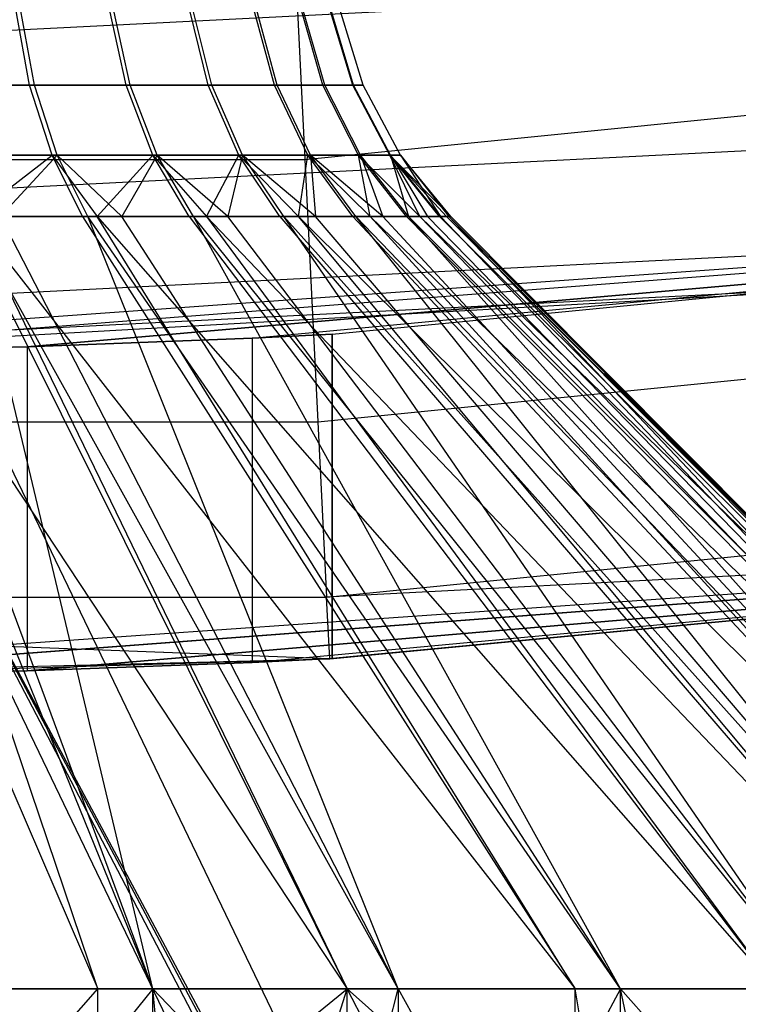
# Model space of a CAD drawing. Extents: x -22.9 to 23, y 4.7 to 50.6.
# Tile 23 of 95: x 0.146 to 0.323, y 23.595 to 23.838. Entities that reach past the tile are written whole.
import ezdxf

# ---------------------------------------------------------------- set-up
doc = ezdxf.new("R2010")
doc.units = 0
doc.header["$LTSCALE"] = 2.54
doc.layers.get('0').update_dxf_attribs({"linetype": 'CONTINUOUS'})

# ---------------------------------------------------------------- blocks, each defined once
blk = doc.blocks.new('HOTEL-MOOD-11783-11791_STL')
at = {"color": 0}
for p, q in [((0.21261, 23.88017, 158.72413), (0.21642, 23.80373, 158.73937)), ((0.21261, 23.88017, 158.72413), (0.21642, 23.80373, 158.73937)), ((0.02319, 23.82952, 158.81327), (0.41228, 23.84926, 158.81327)), ((0.02319, 23.82952, 158.81327), (0.41228, 23.84926, 158.81327)), ((0.21642, 23.80373, 158.73937), (0.60096, 23.84221, 158.73937)), ((0.21642, 23.80373, 158.73937), (0.60096, 23.84221, 158.73937)), ((0.14846, 23.82205, 160.80337), (0.14503, 23.84081, 160.80791)), ((0.14846, 23.82205, 160.80337), (0.14503, 23.84081, 160.80791)), ((0.14964, 23.82205, 161.13359), (0.14618, 23.84081, 161.12908)), ((0.14964, 23.82205, 161.13359), (0.14618, 23.84081, 161.12908)), ((0.17227, 23.82205, 160.82443), (0.16818, 23.84081, 160.82839)), ((0.17227, 23.82205, 160.82443), (0.16818, 23.84081, 160.82839)), ((0.17329, 23.82205, 161.11237), (0.16918, 23.84081, 161.10842)), ((0.17329, 23.82205, 161.11237), (0.16918, 23.84081, 161.10842)), ((0.19258, 23.82205, 160.84888), (0.18794, 23.84081, 160.85217)), ((0.19258, 23.82205, 160.84888), (0.18794, 23.84081, 160.85217)), ((0.19343, 23.82205, 161.08777), (0.18876, 23.84081, 161.08451)), ((0.19343, 23.82205, 161.08777), (0.18876, 23.84081, 161.08451)), ((0.20892, 23.82205, 160.87615), (0.20383, 23.84081, 160.87869)), ((0.20892, 23.82205, 160.87615), (0.20383, 23.84081, 160.87869)), ((0.20958, 23.82205, 161.06039), (0.20447, 23.84081, 161.05789)), ((0.20958, 23.82205, 161.06039), (0.20447, 23.84081, 161.05789)), ((0.22091, 23.82205, 160.90558), (0.21549, 23.84081, 160.90732)), ((0.22091, 23.82205, 160.90558), (0.21549, 23.84081, 160.90732)), ((0.22135, 23.82205, 161.03086), (0.21592, 23.84081, 161.02916)), ((0.22135, 23.82205, 161.03086), (0.21592, 23.84081, 161.02916)), ((0.22826, 23.82205, 160.93651), (0.22264, 23.84081, 160.93739)), ((0.22826, 23.82205, 160.93651), (0.22264, 23.84081, 160.93739)), ((0.22848, 23.82205, 160.99989), (0.22286, 23.84081, 160.99904)), ((0.22848, 23.82205, 160.99989), (0.22286, 23.84081, 160.99904)), ((0.2308, 23.82205, 160.96819), (0.22511, 23.84081, 160.96821)), ((0.2308, 23.82205, 160.96819), (0.22511, 23.84081, 160.96821)), ((0.12172, 23.82205, 160.78618), (0.14846, 23.82205, 160.80337)), ((0.12172, 23.82205, 160.78618), (0.14846, 23.82205, 160.80337)), ((0.14964, 23.82205, 161.13359), (0.12302, 23.82205, 161.15096)), ((0.14964, 23.82205, 161.13359), (0.12302, 23.82205, 161.15096)), ((0.15404, 23.80476, 160.796), (0.14846, 23.82205, 160.80337)), ((0.14846, 23.82205, 160.80337), (0.17227, 23.82205, 160.82443)), ((0.14846, 23.82205, 160.80337), (0.17227, 23.82205, 160.82443)), ((0.15404, 23.80476, 160.796), (0.14846, 23.82205, 160.80337)), ((0.15527, 23.80476, 161.14092), (0.14964, 23.82205, 161.13359)), ((0.17329, 23.82205, 161.11237), (0.14964, 23.82205, 161.13359)), ((0.15527, 23.80476, 161.14092), (0.14964, 23.82205, 161.13359)), ((0.17329, 23.82205, 161.11237), (0.14964, 23.82205, 161.13359)), ((0.1789, 23.80476, 160.81801), (0.17227, 23.82205, 160.82443)), ((0.17227, 23.82205, 160.82443), (0.19258, 23.82205, 160.84888)), ((0.17227, 23.82205, 160.82443), (0.19258, 23.82205, 160.84888)), ((0.1789, 23.80476, 160.81801), (0.17227, 23.82205, 160.82443)), ((0.17998, 23.80476, 161.11875), (0.17329, 23.82205, 161.11237)), ((0.19343, 23.82205, 161.08777), (0.17329, 23.82205, 161.11237)), ((0.17998, 23.80476, 161.11875), (0.17329, 23.82205, 161.11237)), ((0.19343, 23.82205, 161.08777), (0.17329, 23.82205, 161.11237)), ((0.20012, 23.80476, 160.84354), (0.19258, 23.82205, 160.84888)), ((0.19258, 23.82205, 160.84888), (0.20892, 23.82205, 160.87615)), ((0.19258, 23.82205, 160.84888), (0.20892, 23.82205, 160.87615)), ((0.20012, 23.80476, 160.84354), (0.19258, 23.82205, 160.84888)), ((0.20101, 23.80476, 161.09305), (0.19343, 23.82205, 161.08777)), ((0.20958, 23.82205, 161.06039), (0.19343, 23.82205, 161.08777)), ((0.20101, 23.80476, 161.09305), (0.19343, 23.82205, 161.08777)), ((0.20958, 23.82205, 161.06039), (0.19343, 23.82205, 161.08777)), ((0.21719, 23.80476, 160.87201), (0.20892, 23.82205, 160.87615)), ((0.20892, 23.82205, 160.87615), (0.22091, 23.82205, 160.90558)), ((0.20892, 23.82205, 160.87615), (0.22091, 23.82205, 160.90558)), ((0.21719, 23.80476, 160.87201), (0.20892, 23.82205, 160.87615)), ((0.21787, 23.80476, 161.06445), (0.20958, 23.82205, 161.06039)), ((0.22135, 23.82205, 161.03086), (0.20958, 23.82205, 161.06039)), ((0.21787, 23.80476, 161.06445), (0.20958, 23.82205, 161.06039)), ((0.22135, 23.82205, 161.03086), (0.20958, 23.82205, 161.06039)), ((0.22971, 23.80476, 160.90276), (0.22091, 23.82205, 160.90558)), ((0.22091, 23.82205, 160.90558), (0.22826, 23.82205, 160.93651)), ((0.22091, 23.82205, 160.90558), (0.22826, 23.82205, 160.93651)), ((0.22971, 23.80476, 160.90276), (0.22091, 23.82205, 160.90558)), ((0.23017, 23.80476, 161.03362), (0.22135, 23.82205, 161.03086)), ((0.22848, 23.82205, 160.99989), (0.22135, 23.82205, 161.03086)), ((0.23017, 23.80476, 161.03362), (0.22135, 23.82205, 161.03086)), ((0.22848, 23.82205, 160.99989), (0.22135, 23.82205, 161.03086)), ((0.23739, 23.80476, 160.93506), (0.22826, 23.82205, 160.93651)), ((0.22826, 23.82205, 160.93651), (0.2308, 23.82205, 160.96819)), ((0.22826, 23.82205, 160.93651), (0.2308, 23.82205, 160.96819)), ((0.23739, 23.80476, 160.93506), (0.22826, 23.82205, 160.93651)), ((0.23762, 23.80476, 161.00127), (0.22848, 23.82205, 160.99989)), ((0.2308, 23.82205, 160.96819), (0.22848, 23.82205, 160.99989)), ((0.23762, 23.80476, 161.00127), (0.22848, 23.82205, 160.99989)), ((0.2308, 23.82205, 160.96819), (0.22848, 23.82205, 160.99989)), ((0.24004, 23.80476, 160.96815), (0.2308, 23.82205, 160.96819)), ((0.24004, 23.80476, 160.96815), (0.2308, 23.82205, 160.96819)), ((0.02319, 23.79059, 158.83928), (0.41622, 23.81053, 158.83928)), ((0.02319, 23.79059, 158.83928), (0.41622, 23.81053, 158.83928)), ((-0.17004, 23.80373, 158.73937), (0.21642, 23.80373, 158.73937)), ((-0.17004, 23.80373, 158.73937), (0.21642, 23.80373, 158.73937)), ((0.12611, 23.80476, 160.77805), (0.15404, 23.80476, 160.796)), ((0.12611, 23.80476, 160.77805), (0.15404, 23.80476, 160.796)), ((0.15527, 23.80476, 161.14092), (0.12747, 23.80476, 161.15907)), ((0.15527, 23.80476, 161.14092), (0.12747, 23.80476, 161.15907)), ((0.13438, 23.78961, 160.76841), (0.15404, 23.80476, 160.796)), ((0.13438, 23.78961, 160.76841), (0.15404, 23.80476, 160.796)), ((0.15527, 23.80476, 161.14092), (0.14126, 23.78961, 161.16549)), ((0.15527, 23.80476, 161.14092), (0.14126, 23.78961, 161.16549)), ((0.16154, 23.78961, 160.78608), (0.15404, 23.80476, 160.796)), ((0.15404, 23.80476, 160.796), (0.16511, 23.78961, 160.78883)), ((0.15404, 23.80476, 160.796), (0.1789, 23.80476, 160.81801)), ((0.15404, 23.80476, 160.796), (0.1789, 23.80476, 160.81801)), ((0.16284, 23.78961, 161.15078), (0.15527, 23.80476, 161.14092)), ((0.16284, 23.78961, 161.15078), (0.15527, 23.80476, 161.14092)), ((0.17126, 23.78961, 161.14401), (0.15527, 23.80476, 161.14092)), ((0.17998, 23.80476, 161.11875), (0.15527, 23.80476, 161.14092)), ((0.17126, 23.78961, 161.14401), (0.15527, 23.80476, 161.14092)), ((0.17998, 23.80476, 161.11875), (0.15527, 23.80476, 161.14092)), ((0.16511, 23.78961, 160.78883), (0.1789, 23.80476, 160.81801)), ((0.16511, 23.78961, 160.78883), (0.1789, 23.80476, 160.81801)), ((0.17998, 23.80476, 161.11875), (0.17126, 23.78961, 161.14401)), ((0.17998, 23.80476, 161.11875), (0.17126, 23.78961, 161.14401)), ((0.18783, 23.78961, 160.80935), (0.1789, 23.80476, 160.81801)), ((0.1789, 23.80476, 160.81801), (0.19216, 23.78961, 160.81393)), ((0.1789, 23.80476, 160.81801), (0.20012, 23.80476, 160.84354)), ((0.1789, 23.80476, 160.81801), (0.20012, 23.80476, 160.84354)), ((0.18897, 23.78961, 161.12733), (0.17998, 23.80476, 161.11875)), ((0.18897, 23.78961, 161.12733), (0.17998, 23.80476, 161.11875)), ((0.19743, 23.78961, 161.11798), (0.17998, 23.80476, 161.11875)), ((0.20101, 23.80476, 161.09305), (0.17998, 23.80476, 161.11875)), ((0.19743, 23.78961, 161.11798), (0.17998, 23.80476, 161.11875)), ((0.20101, 23.80476, 161.09305), (0.17998, 23.80476, 161.11875)), ((0.19216, 23.78961, 160.81393), (0.20012, 23.80476, 160.84354)), ((0.19216, 23.78961, 160.81393), (0.20012, 23.80476, 160.84354)), ((0.20101, 23.80476, 161.09305), (0.19743, 23.78961, 161.11798)), ((0.20101, 23.80476, 161.09305), (0.19743, 23.78961, 161.11798)), ((0.21026, 23.78961, 160.83635), (0.20012, 23.80476, 160.84354)), ((0.20012, 23.80476, 160.84354), (0.21483, 23.78961, 160.84304)), ((0.20012, 23.80476, 160.84354), (0.21719, 23.80476, 160.87201)), ((0.20012, 23.80476, 160.84354), (0.21719, 23.80476, 160.87201)), ((0.21121, 23.78961, 161.10017), (0.20101, 23.80476, 161.09305)), ((0.21121, 23.78961, 161.10017), (0.20101, 23.80476, 161.09305)), ((0.21908, 23.78961, 161.0881), (0.20101, 23.80476, 161.09305)), ((0.21787, 23.80476, 161.06445), (0.20101, 23.80476, 161.09305)), ((0.21908, 23.78961, 161.0881), (0.20101, 23.80476, 161.09305)), ((0.21787, 23.80476, 161.06445), (0.20101, 23.80476, 161.09305)), ((0.21483, 23.78961, 160.84304), (0.21719, 23.80476, 160.87201)), ((0.21483, 23.78961, 160.84304), (0.21719, 23.80476, 160.87201)), ((0.21642, 23.80373, 158.73937), (0.21966, 23.73893, 158.78271)), ((0.21642, 23.80373, 158.73937), (0.21966, 23.73893, 158.78271)), ((0.22831, 23.78961, 160.86646), (0.21719, 23.80476, 160.87201)), ((0.21719, 23.80476, 160.87201), (0.23255, 23.78961, 160.87542)), ((0.22831, 23.78961, 160.86646), (0.21719, 23.80476, 160.87201)), ((0.21719, 23.80476, 160.87201), (0.23255, 23.78961, 160.87542)), ((0.21719, 23.80476, 160.87201), (0.22971, 23.80476, 160.90276)), ((0.21719, 23.80476, 160.87201), (0.22971, 23.80476, 160.90276)), ((0.22904, 23.78961, 161.06993), (0.21787, 23.80476, 161.06445)), ((0.21787, 23.80476, 161.06445), (0.21908, 23.78961, 161.0881)), ((0.22904, 23.78961, 161.06993), (0.21787, 23.80476, 161.06445)), ((0.23566, 23.78961, 161.05514), (0.21787, 23.80476, 161.06445)), ((0.21787, 23.80476, 161.06445), (0.21908, 23.78961, 161.0881)), ((0.23017, 23.80476, 161.03362), (0.21787, 23.80476, 161.06445)), ((0.23566, 23.78961, 161.05514), (0.21787, 23.80476, 161.06445)), ((0.23017, 23.80476, 161.03362), (0.21787, 23.80476, 161.06445)), ((0.24155, 23.78961, 160.89897), (0.22971, 23.80476, 160.90276)), ((0.22971, 23.80476, 160.90276), (0.24484, 23.78961, 160.91021)), ((0.24155, 23.78961, 160.89897), (0.22971, 23.80476, 160.90276)), ((0.23255, 23.78961, 160.87542), (0.22971, 23.80476, 160.90276)), ((0.22971, 23.80476, 160.90276), (0.24484, 23.78961, 160.91021)), ((0.22971, 23.80476, 160.90276), (0.23739, 23.80476, 160.93506)), ((0.22971, 23.80476, 160.90276), (0.23739, 23.80476, 160.93506)), ((0.23255, 23.78961, 160.87542), (0.22971, 23.80476, 160.90276)), ((0.24204, 23.78961, 161.03733), (0.23017, 23.80476, 161.03362)), ((0.23017, 23.80476, 161.03362), (0.23566, 23.78961, 161.05514)), ((0.23017, 23.80476, 161.03362), (0.23566, 23.78961, 161.05514)), ((0.23762, 23.80476, 161.00127), (0.23017, 23.80476, 161.03362)), ((0.24204, 23.78961, 161.03733), (0.23017, 23.80476, 161.03362)), ((0.23762, 23.80476, 161.00127), (0.23017, 23.80476, 161.03362)), ((0.25139, 23.78961, 160.94652), (0.23739, 23.80476, 160.93506)), ((0.23739, 23.80476, 160.93506), (0.25248, 23.78961, 160.96812)), ((0.25139, 23.78961, 160.94652), (0.23739, 23.80476, 160.93506)), ((0.24967, 23.78961, 160.93312), (0.23739, 23.80476, 160.93506)), ((0.24967, 23.78961, 160.93312), (0.23739, 23.80476, 160.93506)), ((0.24484, 23.78961, 160.91021), (0.23739, 23.80476, 160.93506)), ((0.23739, 23.80476, 160.93506), (0.25248, 23.78961, 160.96812)), ((0.23739, 23.80476, 160.93506), (0.24004, 23.80476, 160.96815)), ((0.23739, 23.80476, 160.93506), (0.24004, 23.80476, 160.96815)), ((0.24484, 23.78961, 160.91021), (0.23739, 23.80476, 160.93506)), ((0.24992, 23.78961, 161.00313), (0.23762, 23.80476, 161.00127)), ((0.23762, 23.80476, 161.00127), (0.24674, 23.78961, 161.01993)), ((0.23762, 23.80476, 161.00127), (0.24674, 23.78961, 161.01993)), ((0.23762, 23.80476, 161.00127), (0.24204, 23.78961, 161.03733)), ((0.23762, 23.80476, 161.00127), (0.24204, 23.78961, 161.03733)), ((0.24004, 23.80476, 160.96815), (0.23762, 23.80476, 161.00127)), ((0.24992, 23.78961, 161.00313), (0.23762, 23.80476, 161.00127)), ((0.24004, 23.80476, 160.96815), (0.23762, 23.80476, 161.00127)), ((0.25248, 23.78961, 160.96812), (0.24004, 23.80476, 160.96815)), ((0.24004, 23.80476, 160.96815), (0.25202, 23.78961, 160.98342)), ((0.24004, 23.80476, 160.96815), (0.25202, 23.78961, 160.98342)), ((0.24004, 23.80476, 160.96815), (0.24992, 23.78961, 161.00313)), ((0.24004, 23.80476, 160.96815), (0.24992, 23.78961, 161.00313)), ((0.25248, 23.78961, 160.96812), (0.24004, 23.80476, 160.96815)), ((0.58107, 23.79535, 161.72413), (0.02319, 23.75545, 161.72413)), ((0.58107, 23.79535, 161.72413), (0.02319, 23.75545, 161.72413)), ((0.58107, 23.79535, 158.92413), (0.0677, 23.7557, 160.77395)), ((0.58107, 23.79535, 158.92413), (0.0677, 23.7557, 160.77395)), ((0.58107, 23.79535, 158.92413), (0.14789, 23.75743, 160.81256)), ((0.58107, 23.79535, 158.92413), (0.14789, 23.75743, 160.81256)), ((0.14789, 23.75743, 161.15571), (0.58107, 23.79535, 161.72413)), ((0.14789, 23.75743, 161.15571), (0.58107, 23.79535, 161.72413)), ((0.20339, 23.75959, 160.88215), (0.58107, 23.79535, 158.92413)), ((0.20339, 23.75959, 161.08612), (0.58107, 23.79535, 161.72413)), ((0.20339, 23.75959, 161.08612), (0.58107, 23.79535, 161.72413)), ((0.20339, 23.75959, 160.88215), (0.58107, 23.79535, 158.92413)), ((0.22319, 23.76055, 160.99934), (0.58107, 23.79535, 161.72413)), ((0.22319, 23.76055, 160.96893), (0.58107, 23.79535, 158.92413)), ((0.22319, 23.76055, 160.99934), (0.58107, 23.79535, 161.72413)), ((0.22319, 23.76055, 160.96893), (0.58107, 23.79535, 158.92413)), ((0.08316, 23.78961, 160.74762), (0.1653, 23.5989, 160.57371)), ((0.08316, 23.78961, 160.74762), (0.1653, 23.5989, 160.57371)), ((0.1653, 23.5989, 160.57371), (0.10078, 23.78961, 160.75316)), ((0.10078, 23.78961, 160.75316), (0.22686, 23.5989, 160.60161)), ((0.10078, 23.78961, 160.75316), (0.22686, 23.5989, 160.60161)), ((0.1653, 23.5989, 160.57371), (0.10078, 23.78961, 160.75316)), ((0.17891, 23.5989, 161.359), (0.10147, 23.78961, 161.18445)), ((0.17891, 23.5989, 161.359), (0.10147, 23.78961, 161.18445)), ((0.17891, 23.5989, 161.359), (0.1082, 23.78961, 161.18188)), ((0.17891, 23.5989, 161.359), (0.1082, 23.78961, 161.18188)), ((0.13201, 23.78961, 160.7671), (0.22686, 23.5989, 160.60161)), ((0.13201, 23.78961, 160.7671), (0.22686, 23.5989, 160.60161)), ((0.17891, 23.5989, 161.359), (0.13345, 23.78961, 161.16997)), ((0.17891, 23.5989, 161.359), (0.13345, 23.78961, 161.16997)), ((0.23946, 23.5989, 161.32897), (0.13345, 23.78961, 161.16997)), ((0.23946, 23.5989, 161.32897), (0.13345, 23.78961, 161.16997)), ((0.13438, 23.78961, 160.76841), (0.22686, 23.5989, 160.60161)), ((0.13438, 23.78961, 160.76841), (0.22686, 23.5989, 160.60161)), ((0.13438, 23.78961, 160.76841), (0.28315, 23.5989, 160.63904)), ((0.13438, 23.78961, 160.76841), (0.28315, 23.5989, 160.63904)), ((0.13438, 23.78961, 160.76841), (0.16154, 23.78961, 160.78608)), ((0.13438, 23.78961, 160.76841), (0.16154, 23.78961, 160.78608)), ((0.23946, 23.5989, 161.32897), (0.14126, 23.78961, 161.16549)), ((0.23946, 23.5989, 161.32897), (0.14126, 23.78961, 161.16549)), ((0.16284, 23.78961, 161.15078), (0.14126, 23.78961, 161.16549)), ((0.16284, 23.78961, 161.15078), (0.14126, 23.78961, 161.16549)), ((0.16154, 23.78961, 160.78608), (0.28315, 23.5989, 160.63904)), ((0.16154, 23.78961, 160.78608), (0.28315, 23.5989, 160.63904)), ((0.16154, 23.78961, 160.78608), (0.16511, 23.78961, 160.78883)), ((0.23946, 23.5989, 161.32897), (0.16284, 23.78961, 161.15078)), ((0.23946, 23.5989, 161.32897), (0.16284, 23.78961, 161.15078)), ((0.29442, 23.5989, 161.28961), (0.16284, 23.78961, 161.15078)), ((0.29442, 23.5989, 161.28961), (0.16284, 23.78961, 161.15078)), ((0.17126, 23.78961, 161.14401), (0.16284, 23.78961, 161.15078)), ((0.17126, 23.78961, 161.14401), (0.16284, 23.78961, 161.15078)), ((0.28315, 23.5989, 160.63904), (0.16511, 23.78961, 160.78883)), ((0.16511, 23.78961, 160.78883), (0.3327, 23.5989, 160.68501)), ((0.16511, 23.78961, 160.78883), (0.18783, 23.78961, 160.80935)), ((0.16511, 23.78961, 160.78883), (0.3327, 23.5989, 160.68501)), ((0.28315, 23.5989, 160.63904), (0.16511, 23.78961, 160.78883)), ((0.16511, 23.78961, 160.78883), (0.18783, 23.78961, 160.80935)), ((0.29442, 23.5989, 161.28961), (0.17126, 23.78961, 161.14401)), ((0.29442, 23.5989, 161.28961), (0.17126, 23.78961, 161.14401)), ((0.18897, 23.78961, 161.12733), (0.17126, 23.78961, 161.14401)), ((0.18897, 23.78961, 161.12733), (0.17126, 23.78961, 161.14401)), ((0.18783, 23.78961, 160.80935), (0.3327, 23.5989, 160.68501)), ((0.18783, 23.78961, 160.80935), (0.3327, 23.5989, 160.68501)), ((0.18783, 23.78961, 160.80935), (0.19216, 23.78961, 160.81393)), ((0.29442, 23.5989, 161.28961), (0.18897, 23.78961, 161.12733)), ((0.29442, 23.5989, 161.28961), (0.18897, 23.78961, 161.12733)), ((0.34234, 23.5989, 161.24196), (0.18897, 23.78961, 161.12733)), ((0.34234, 23.5989, 161.24196), (0.18897, 23.78961, 161.12733)), ((0.19743, 23.78961, 161.11798), (0.18897, 23.78961, 161.12733)), ((0.19743, 23.78961, 161.11798), (0.18897, 23.78961, 161.12733)), ((0.19216, 23.78961, 160.81393), (0.3327, 23.5989, 160.68501)), ((0.19216, 23.78961, 160.81393), (0.3327, 23.5989, 160.68501)), ((0.19216, 23.78961, 160.81393), (0.37423, 23.5989, 160.73834)), ((0.19216, 23.78961, 160.81393), (0.37423, 23.5989, 160.73834)), ((0.19216, 23.78961, 160.81393), (0.21026, 23.78961, 160.83635)), ((0.19216, 23.78961, 160.81393), (0.21026, 23.78961, 160.83635)), ((0.34234, 23.5989, 161.24196), (0.19743, 23.78961, 161.11798)), ((0.34234, 23.5989, 161.24196), (0.19743, 23.78961, 161.11798)), ((0.21121, 23.78961, 161.10017), (0.19743, 23.78961, 161.11798)), ((0.21121, 23.78961, 161.10017), (0.19743, 23.78961, 161.11798)), ((0.21026, 23.78961, 160.83635), (0.37423, 23.5989, 160.73834)), ((0.21026, 23.78961, 160.83635), (0.37423, 23.5989, 160.73834)), ((0.21026, 23.78961, 160.83635), (0.21483, 23.78961, 160.84304)), ((0.34234, 23.5989, 161.24196), (0.21121, 23.78961, 161.10017)), ((0.34234, 23.5989, 161.24196), (0.21121, 23.78961, 161.10017)), ((0.38201, 23.5989, 161.18722), (0.21121, 23.78961, 161.10017)), ((0.38201, 23.5989, 161.18722), (0.21121, 23.78961, 161.10017)), ((0.21908, 23.78961, 161.0881), (0.21121, 23.78961, 161.10017)), ((0.21908, 23.78961, 161.0881), (0.21121, 23.78961, 161.10017)), ((0.37423, 23.5989, 160.73834), (0.21483, 23.78961, 160.84304)), ((0.21483, 23.78961, 160.84304), (0.40668, 23.5989, 160.79763)), ((0.21483, 23.78961, 160.84304), (0.22831, 23.78961, 160.86646)), ((0.21483, 23.78961, 160.84304), (0.40668, 23.5989, 160.79763)), ((0.37423, 23.5989, 160.73834), (0.21483, 23.78961, 160.84304)), ((0.21483, 23.78961, 160.84304), (0.22831, 23.78961, 160.86646)), ((0.38201, 23.5989, 161.18722), (0.21908, 23.78961, 161.0881)), ((0.38201, 23.5989, 161.18722), (0.21908, 23.78961, 161.0881)), ((0.22904, 23.78961, 161.06993), (0.21908, 23.78961, 161.0881)), ((0.22904, 23.78961, 161.06993), (0.21908, 23.78961, 161.0881)), ((0.22831, 23.78961, 160.86646), (0.40668, 23.5989, 160.79763)), ((0.22831, 23.78961, 160.86646), (0.40668, 23.5989, 160.79763)), ((0.22831, 23.78961, 160.86646), (0.23255, 23.78961, 160.87542)), ((0.22831, 23.78961, 160.86646), (0.23255, 23.78961, 160.87542)), ((0.38201, 23.5989, 161.18722), (0.22904, 23.78961, 161.06993)), ((0.38201, 23.5989, 161.18722), (0.22904, 23.78961, 161.06993)), ((0.41238, 23.5989, 161.12684), (0.22904, 23.78961, 161.06993)), ((0.41238, 23.5989, 161.12684), (0.22904, 23.78961, 161.06993)), ((0.23566, 23.78961, 161.05514), (0.22904, 23.78961, 161.06993)), ((0.23566, 23.78961, 161.05514), (0.22904, 23.78961, 161.06993)), ((0.23255, 23.78961, 160.87542), (0.40668, 23.5989, 160.79763)), ((0.23255, 23.78961, 160.87542), (0.40668, 23.5989, 160.79763)), ((0.23255, 23.78961, 160.87542), (0.42919, 23.5989, 160.86136)), ((0.23255, 23.78961, 160.87542), (0.42919, 23.5989, 160.86136)), ((0.23255, 23.78961, 160.87542), (0.24155, 23.78961, 160.89897)), ((0.23255, 23.78961, 160.87542), (0.24155, 23.78961, 160.89897)), ((0.41238, 23.5989, 161.12684), (0.23566, 23.78961, 161.05514)), ((0.41238, 23.5989, 161.12684), (0.23566, 23.78961, 161.05514)), ((0.24204, 23.78961, 161.03733), (0.23566, 23.78961, 161.05514)), ((0.24204, 23.78961, 161.03733), (0.23566, 23.78961, 161.05514)), ((0.24155, 23.78961, 160.89897), (0.42919, 23.5989, 160.86136)), ((0.24155, 23.78961, 160.89897), (0.42919, 23.5989, 160.86136)), ((0.24155, 23.78961, 160.89897), (0.24484, 23.78961, 160.91021)), ((0.24155, 23.78961, 160.89897), (0.24484, 23.78961, 160.91021)), ((0.41238, 23.5989, 161.12684), (0.24204, 23.78961, 161.03733)), ((0.41238, 23.5989, 161.12684), (0.24204, 23.78961, 161.03733)), ((0.43267, 23.5989, 161.06237), (0.24204, 23.78961, 161.03733)), ((0.43267, 23.5989, 161.06237), (0.24204, 23.78961, 161.03733)), ((0.24674, 23.78961, 161.01993), (0.24204, 23.78961, 161.03733)), ((0.24674, 23.78961, 161.01993), (0.24204, 23.78961, 161.03733)), ((0.42919, 23.5989, 160.86136), (0.24484, 23.78961, 160.91021)), ((0.24484, 23.78961, 160.91021), (0.44118, 23.5989, 160.92789)), ((0.24484, 23.78961, 160.91021), (0.24967, 23.78961, 160.93312)), ((0.24484, 23.78961, 160.91021), (0.44118, 23.5989, 160.92789)), ((0.42919, 23.5989, 160.86136), (0.24484, 23.78961, 160.91021)), ((0.24484, 23.78961, 160.91021), (0.24967, 23.78961, 160.93312)), ((0.43267, 23.5989, 161.06237), (0.24674, 23.78961, 161.01993)), ((0.24992, 23.78961, 161.00313), (0.24674, 23.78961, 161.01993)), ((0.43267, 23.5989, 161.06237), (0.24674, 23.78961, 161.01993)), ((0.24992, 23.78961, 161.00313), (0.24674, 23.78961, 161.01993)), ((0.24967, 23.78961, 160.93312), (0.44118, 23.5989, 160.92789)), ((0.24967, 23.78961, 160.93312), (0.44118, 23.5989, 160.92789)), ((0.24967, 23.78961, 160.93312), (0.25139, 23.78961, 160.94652)), ((0.24967, 23.78961, 160.93312), (0.25139, 23.78961, 160.94652)), ((0.25202, 23.78961, 160.98342), (0.24992, 23.78961, 161.00313)), ((0.24992, 23.78961, 161.00313), (0.43267, 23.5989, 161.06237)), ((0.24992, 23.78961, 161.00313), (0.43267, 23.5989, 161.06237)), ((0.25202, 23.78961, 160.98342), (0.24992, 23.78961, 161.00313)), ((0.25139, 23.78961, 160.94652), (0.44118, 23.5989, 160.92789)), ((0.25139, 23.78961, 160.94652), (0.44118, 23.5989, 160.92789)), ((0.25139, 23.78961, 160.94652), (0.44235, 23.5989, 160.99547)), ((0.25139, 23.78961, 160.94652), (0.44235, 23.5989, 160.99547)), ((0.25139, 23.78961, 160.94652), (0.25248, 23.78961, 160.96812)), ((0.25139, 23.78961, 160.94652), (0.25248, 23.78961, 160.96812)), ((0.44235, 23.5989, 160.99547), (0.25202, 23.78961, 160.98342)), ((0.25202, 23.78961, 160.98342), (0.43267, 23.5989, 161.06237)), ((0.25202, 23.78961, 160.98342), (0.43267, 23.5989, 161.06237)), ((0.25248, 23.78961, 160.96812), (0.25202, 23.78961, 160.98342)), ((0.44235, 23.5989, 160.99547), (0.25202, 23.78961, 160.98342)), ((0.25248, 23.78961, 160.96812), (0.25202, 23.78961, 160.98342)), ((0.25248, 23.78961, 160.96812), (0.44235, 23.5989, 160.99547)), ((0.25248, 23.78961, 160.96812), (0.44235, 23.5989, 160.99547)), ((0.02319, 23.76458, 158.87821), (0.41885, 23.78465, 158.87821)), ((0.02319, 23.76458, 158.87821), (0.41885, 23.78465, 158.87821)), ((0.21966, 23.73893, 158.78271), (0.61063, 23.77805, 158.78271)), ((0.21966, 23.73893, 158.78271), (0.61063, 23.77805, 158.78271)), ((0.41977, 23.77556, 158.92413), (0.02319, 23.75545, 160.76893)), ((0.41977, 23.77556, 158.92413), (0.02319, 23.75545, 160.76893)), ((0.41977, 23.77556, 158.92413), (0.02319, 23.75545, 158.92413)), ((0.41977, 23.77556, 158.92413), (0.02319, 23.75545, 158.92413)), ((0.41977, 23.77556, 158.92413), (0.0677, 23.7557, 160.77395)), ((0.41977, 23.77556, 158.92413), (0.0677, 23.7557, 160.77395)), ((0.14789, 23.75743, 160.81256), (0.20339, 23.75959, 160.88215)), ((0.20339, 23.75959, 161.08612), (0.14789, 23.75743, 161.15571)), ((0.20339, 23.75959, 161.08612), (0.14789, 23.75743, 161.15571)), ((0.14789, 23.75743, 160.81256), (0.20339, 23.75959, 160.88215)), ((0.22319, 23.76055, 160.99934), (0.20339, 23.75959, 161.08612)), ((0.20339, 23.75959, 160.88215), (0.22319, 23.76055, 160.96893)), ((0.22319, 23.76055, 160.99934), (0.20339, 23.75959, 161.08612)), ((0.20339, 23.75959, 160.88215), (0.22319, 23.76055, 160.96893)), ((0.20339, 23.75959, 161.08612), (0.20339, 23.67951, 161.08612)), ((0.20339, 23.75959, 161.08612), (0.20339, 23.67951, 161.08612)), ((0.20339, 23.75959, 160.88215), (0.20339, 23.67951, 160.88215)), ((0.20339, 23.75959, 160.88215), (0.20339, 23.67951, 160.88215)), ((0.22319, 23.76055, 160.96893), (0.22319, 23.76055, 160.99934)), ((0.22319, 23.76055, 160.99934), (0.22319, 23.68045, 160.99934)), ((0.22319, 23.68045, 160.96893), (0.22319, 23.76055, 160.96893)), ((0.22319, 23.68045, 160.96893), (0.22319, 23.76055, 160.96893)), ((0.22319, 23.76055, 160.99934), (0.22319, 23.68045, 160.99934)), ((0.22319, 23.76055, 160.96893), (0.22319, 23.76055, 160.99934)), ((0.14789, 23.75743, 161.15571), (0.02319, 23.75545, 161.72413)), ((0.14789, 23.75743, 161.15571), (0.02319, 23.75545, 161.72413)), ((0.0677, 23.7557, 160.77395), (0.14789, 23.75743, 160.81256)), ((0.14789, 23.75743, 161.15571), (0.0677, 23.7557, 161.19434)), ((0.14789, 23.75743, 161.15571), (0.0677, 23.7557, 161.19434)), ((0.0677, 23.7557, 160.77395), (0.14789, 23.75743, 160.81256)), ((0.10184, 23.7589, 161.0436), (0.23591, 23.48031, 161.07993)), ((0.25063, 23.47918, 161.03055), (0.10184, 23.7589, 161.0436)), ((0.10184, 23.7589, 161.0436), (0.25176, 23.47903, 161.02386)), ((0.10184, 23.7589, 161.0436), (0.25176, 23.47903, 161.02386)), ((0.24822, 23.47903, 161.0369), (0.10184, 23.7589, 161.0436)), ((0.25063, 23.47918, 161.03055), (0.10184, 23.7589, 161.0436)), ((0.10184, 23.7589, 161.0436), (0.23591, 23.48031, 161.07993)), ((0.24822, 23.47903, 161.0369), (0.10184, 23.7589, 161.0436)), ((0.26284, 23.48031, 160.98051), (0.12878, 23.7589, 160.94419)), ((0.26284, 23.48031, 160.98051), (0.12878, 23.7589, 160.94419)), ((0.14789, 23.75743, 161.15571), (0.14789, 23.67739, 161.15571)), ((0.14789, 23.75743, 161.15571), (0.14789, 23.67739, 161.15571)), ((0.14789, 23.75743, 160.81256), (0.14789, 23.67739, 160.81256)), ((0.14789, 23.75743, 160.81256), (0.14789, 23.67739, 160.81256)), ((-0.17327, 23.73893, 158.78271), (0.21966, 23.73893, 158.78271)), ((-0.17327, 23.73893, 158.78271), (0.21966, 23.73893, 158.78271)), ((0.21966, 23.73893, 158.78271), (0.22182, 23.69562, 158.84761)), ((0.21966, 23.73893, 158.78271), (0.22182, 23.69562, 158.84761)), ((0.22182, 23.69562, 158.84761), (0.61709, 23.73518, 158.84761)), ((0.22182, 23.69562, 158.84761), (0.61709, 23.73518, 158.84761)), ((0.57989, 23.71437, 161.72413), (0.02319, 23.67545, 161.72413)), ((0.57989, 23.71437, 161.72413), (0.02319, 23.67545, 161.72413)), ((0.57989, 23.71437, 161.72413), (0.0677, 23.67569, 161.19434)), ((0.57989, 23.71437, 161.72413), (0.0677, 23.67569, 161.19434)), ((0.0677, 23.67569, 160.77395), (0.57989, 23.71437, 158.92413)), ((0.0677, 23.67569, 160.77395), (0.57989, 23.71437, 158.92413)), ((0.57989, 23.71437, 161.72413), (0.14789, 23.67739, 161.15571)), ((0.57989, 23.71437, 161.72413), (0.14789, 23.67739, 161.15571)), ((0.14789, 23.67739, 160.81256), (0.57989, 23.71437, 158.92413)), ((0.14789, 23.67739, 160.81256), (0.57989, 23.71437, 158.92413)), ((0.20339, 23.67951, 161.08612), (0.57989, 23.71437, 161.72413)), ((0.20339, 23.67951, 160.88215), (0.57989, 23.71437, 158.92413)), ((0.20339, 23.67951, 161.08612), (0.57989, 23.71437, 161.72413)), ((0.20339, 23.67951, 160.88215), (0.57989, 23.71437, 158.92413)), ((0.57989, 23.71437, 158.92413), (0.22182, 23.69562, 158.84761)), ((0.57989, 23.71437, 158.92413), (0.22182, 23.69562, 158.84761)), ((0.22258, 23.68042, 158.92413), (0.57989, 23.71437, 158.92413)), ((0.22258, 23.68042, 158.92413), (0.57989, 23.71437, 158.92413)), ((0.57989, 23.71437, 158.92413), (0.22319, 23.68045, 160.96893)), ((0.57989, 23.71437, 161.72413), (0.22319, 23.68045, 160.99934)), ((0.57989, 23.71437, 158.92413), (0.22319, 23.68045, 160.96893)), ((0.57989, 23.71437, 161.72413), (0.22319, 23.68045, 160.99934)), ((0.22258, 23.68042, 158.92413), (-0.17543, 23.69562, 158.84761)), ((-0.17543, 23.69562, 158.84761), (0.22182, 23.69562, 158.84761)), ((0.22258, 23.68042, 158.92413), (-0.17543, 23.69562, 158.84761)), ((-0.17543, 23.69562, 158.84761), (0.22182, 23.69562, 158.84761)), ((0.22258, 23.68042, 158.92413), (0.22182, 23.69562, 158.84761)), ((0.22258, 23.68042, 158.92413), (0.22182, 23.69562, 158.84761)), ((0.02319, 23.67545, 160.76893), (0.22258, 23.68042, 158.92413)), ((0.02319, 23.67545, 160.76893), (0.22258, 23.68042, 158.92413)), ((0.02319, 23.67545, 158.92413), (0.22258, 23.68042, 158.92413)), ((0.02319, 23.67545, 158.92413), (0.22258, 23.68042, 158.92413)), ((0.0677, 23.67569, 160.77395), (0.22258, 23.68042, 158.92413)), ((0.0677, 23.67569, 160.77395), (0.22258, 23.68042, 158.92413)), ((0.14789, 23.67739, 161.15571), (0.20339, 23.67951, 161.08612)), ((0.20339, 23.67951, 160.88215), (0.14789, 23.67739, 160.81256)), ((0.14789, 23.67739, 161.15571), (0.20339, 23.67951, 161.08612)), ((0.20339, 23.67951, 160.88215), (0.14789, 23.67739, 160.81256)), ((0.22319, 23.68045, 160.96893), (0.20339, 23.67951, 160.88215)), ((0.20339, 23.67951, 161.08612), (0.22319, 23.68045, 160.99934)), ((0.20339, 23.67951, 161.08612), (0.22319, 23.68045, 160.99934)), ((0.22319, 23.68045, 160.96893), (0.20339, 23.67951, 160.88215)), ((0.22319, 23.68045, 160.99934), (0.22319, 23.68045, 160.96893)), ((0.22319, 23.68045, 160.99934), (0.22319, 23.68045, 160.96893)), ((0.0677, 23.67569, 161.19434), (0.14789, 23.67739, 161.15571)), ((0.14789, 23.67739, 160.81256), (0.0677, 23.67569, 160.77395)), ((0.0677, 23.67569, 161.19434), (0.14789, 23.67739, 161.15571)), ((0.14789, 23.67739, 160.81256), (0.0677, 23.67569, 160.77395)), ((0.10006, 23.5989, 160.55603), (0.1653, 23.5989, 160.57371)), ((0.10006, 23.5989, 160.55603), (0.1653, 23.5989, 160.57371)), ((0.17891, 23.5989, 161.359), (0.11432, 23.5989, 161.37893)), ((0.17891, 23.5989, 161.359), (0.11432, 23.5989, 161.37893)), ((0.12142, 23.5489, 160.56058), (0.1653, 23.5989, 160.57371)), ((0.12142, 23.5489, 160.56058), (0.1653, 23.5989, 160.57371)), ((0.17891, 23.5989, 161.359), (0.13846, 23.5489, 161.3728)), ((0.17891, 23.5989, 161.359), (0.13846, 23.5489, 161.3728)), ((0.1653, 23.5489, 160.57371), (0.22686, 23.5989, 160.60161)), ((0.1653, 23.5489, 160.57371), (0.22686, 23.5989, 160.60161)), ((0.1653, 23.5489, 160.57371), (0.1653, 23.5989, 160.57371)), ((0.1653, 23.5989, 160.57371), (0.22686, 23.5989, 160.60161)), ((0.1653, 23.5489, 160.57371), (0.1653, 23.5989, 160.57371)), ((0.1653, 23.5989, 160.57371), (0.22686, 23.5989, 160.60161)), ((0.17891, 23.5489, 161.359), (0.17891, 23.5989, 161.359)), ((0.18375, 23.5489, 161.35703), (0.17891, 23.5989, 161.359)), ((0.17891, 23.5489, 161.359), (0.17891, 23.5989, 161.359)), ((0.18375, 23.5489, 161.35703), (0.17891, 23.5989, 161.359)), ((0.22694, 23.5489, 161.33619), (0.17891, 23.5989, 161.359)), ((0.22694, 23.5489, 161.33619), (0.17891, 23.5989, 161.359)), ((0.23946, 23.5989, 161.32897), (0.17891, 23.5989, 161.359)), ((0.23946, 23.5989, 161.32897), (0.17891, 23.5989, 161.359)), ((0.21136, 23.5489, 160.59343), (0.22686, 23.5989, 160.60161)), ((0.21136, 23.5489, 160.59343), (0.22686, 23.5989, 160.60161)), ((0.28315, 23.5489, 160.63904), (0.22686, 23.5989, 160.60161)), ((0.22686, 23.5989, 160.60161), (0.28315, 23.5989, 160.63904)), ((0.28315, 23.5489, 160.63904), (0.22686, 23.5989, 160.60161)), ((0.25293, 23.5489, 160.61733), (0.22686, 23.5989, 160.60161)), ((0.25293, 23.5489, 160.61733), (0.22686, 23.5989, 160.60161)), ((0.22686, 23.5489, 160.60161), (0.22686, 23.5989, 160.60161)), ((0.22686, 23.5489, 160.60161), (0.22686, 23.5989, 160.60161)), ((0.22686, 23.5989, 160.60161), (0.28315, 23.5989, 160.63904)), ((0.22694, 23.5489, 161.33619), (0.23946, 23.5989, 161.32897)), ((0.22694, 23.5489, 161.33619), (0.23946, 23.5989, 161.32897)), ((0.29442, 23.5989, 161.28961), (0.23946, 23.5989, 161.32897)), ((0.23946, 23.5989, 161.32897), (0.26748, 23.5489, 161.31058)), ((0.23946, 23.5989, 161.32897), (0.26748, 23.5489, 161.31058)), ((0.23946, 23.5989, 161.32897), (0.23946, 23.5489, 161.32897)), ((0.23946, 23.5989, 161.32897), (0.23946, 23.5489, 161.32897)), ((0.29442, 23.5989, 161.28961), (0.23946, 23.5989, 161.32897)), ((0.29442, 23.5989, 161.28961), (0.26748, 23.5489, 161.31058)), ((0.29442, 23.5989, 161.28961), (0.26748, 23.5489, 161.31058)), ((0.29151, 23.5489, 160.64581), (0.28315, 23.5989, 160.63904)), ((0.28315, 23.5989, 160.63904), (0.3327, 23.5989, 160.68501)), ((0.29151, 23.5489, 160.64581), (0.28315, 23.5989, 160.63904)), ((0.28315, 23.5489, 160.63904), (0.28315, 23.5989, 160.63904)), ((0.28315, 23.5489, 160.63904), (0.28315, 23.5989, 160.63904)), ((0.28315, 23.5989, 160.63904), (0.3327, 23.5989, 160.68501)), ((0.29442, 23.5489, 161.28961), (0.29442, 23.5989, 161.28961)), ((0.30483, 23.5489, 161.28051), (0.29442, 23.5989, 161.28961)), ((0.29442, 23.5489, 161.28961), (0.29442, 23.5989, 161.28961)), ((0.30483, 23.5489, 161.28051), (0.29442, 23.5989, 161.28961)), ((0.33851, 23.5489, 161.24637), (0.29442, 23.5989, 161.28961)), ((0.33851, 23.5489, 161.24637), (0.29442, 23.5989, 161.28961)), ((0.34234, 23.5989, 161.24196), (0.29442, 23.5989, 161.28961)), ((0.34234, 23.5989, 161.24196), (0.29442, 23.5989, 161.28961))]:
    blk.add_line(p, q, dxfattribs=at)

msp = doc.modelspace()

# ---------------------------------------------------------------- block references
at = {"color": 0}
msp.add_blockref('HOTEL-MOOD-11783-11791_STL', (0, 0), dxfattribs=at)

doc.saveas('drawing.dxf')
